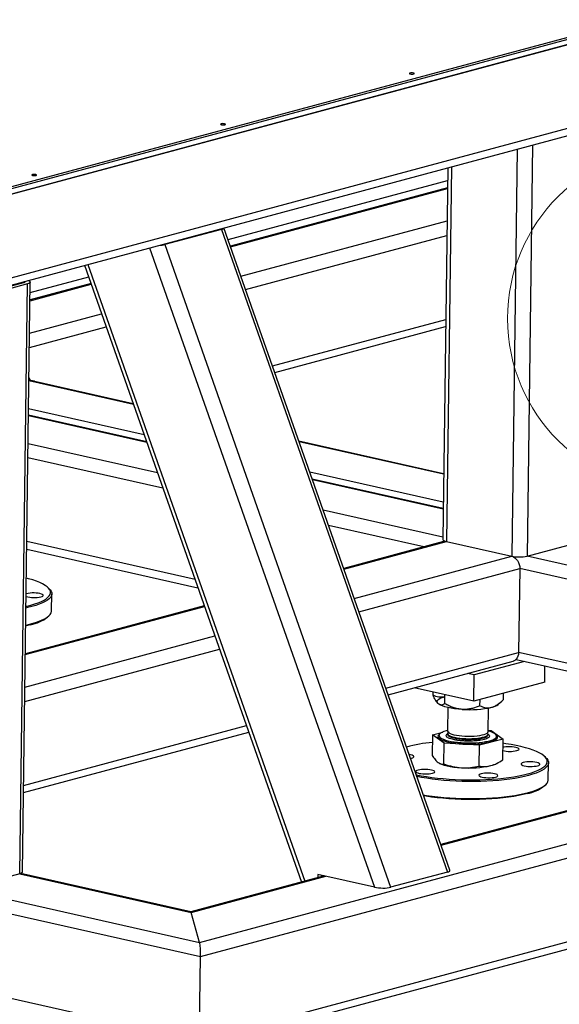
# Model space of a CAD drawing. Header units: millimetres. Extents: x 5 to 589, y 5 to 415.
# Tile 62 of 85: x 459 to 477, y 217 to 250. Entities that reach past the tile are written whole.
import ezdxf

# ---------------------------------------------------------------- set-up
doc = ezdxf.new("R2010")
doc.units = ezdxf.units.MM
doc.layers.add('TRAIT-FORT', color=4, linetype='Continuous', lineweight=25)

msp = doc.modelspace()

# ---------------------------------------------------------------- linework, layer by layer
at = {"color": 7, "linetype": 'Continuous', "lineweight": 18}
msp.add_circle((481.542, 240.357), 5.797, dxfattribs=at)
at = {"layer": 'TRAIT-FORT', "color": 4, "linetype": 'Continuous', "lineweight": 25}
for p, q in [((458.913, 244.686), (479.955, 250.338)), ((458.913, 244.686), (479.953, 250.337)), ((458.914, 244.752), (479.956, 250.404)), ((458.911, 244.51), (479.951, 250.161)), ((453.449, 243.03), (478.679, 249.807)), ((453.411, 240.21), (478.641, 246.986)), ((454.201, 240.181), (478.637, 246.744)), ((476.071, 246.055), (475.887, 232.368)), ((476.586, 246.193), (476.4, 232.37)), ((473.735, 245.428), (473.567, 232.931)), ((473.862, 245.462), (473.692, 232.862)), ((466.346, 243.017), (473.729, 245)), ((473.726, 244.753), (466.425, 242.792)), ((466.433, 242.769), (473.726, 244.728)), ((466.782, 241.779), (473.711, 243.64)), ((466.126, 243.354), (464.217, 242.842)), ((466.126, 243.354), (473.723, 221.751)), ((473.804, 221.813), (466.209, 243.406)), ((466.938, 241.334), (473.705, 243.151)), ((463.71, 242.735), (471.268, 221.244)), ((464.217, 242.842), (471.815, 221.238)), ((461.524, 242.148), (468.815, 221.415)), ((461.637, 242.178), (468.929, 221.446)), ((459.694, 241.23), (461.661, 241.758)), ((459.472, 241.554), (457.563, 241.042)), ((459.609, 241.523), (457.701, 241.011)), ((459.343, 221.691), (459.609, 241.523)), ((459.432, 221.748), (459.698, 241.58)), ((459.453, 241.549), (459.454, 241.592)), ((461.74, 241.534), (459.69, 240.983)), ((459.69, 240.958), (461.748, 241.511)), ((459.675, 239.87), (462.096, 240.52)), ((467.841, 238.766), (473.667, 240.331)), ((459.669, 239.381), (462.252, 240.075)), ((467.919, 238.546), (473.663, 240.089)), ((459.834, 238.251), (459.654, 238.291)), ((463.161, 237.492), (459.654, 238.282)), ((463.168, 237.471), (459.654, 238.263)), ((459.824, 238.244), (459.834, 238.251)), ((459.843, 238.24), (459.834, 238.251)), ((463.528, 236.448), (459.641, 237.323)), ((463.127, 237.5), (463.156, 237.508)), ((463.611, 236.213), (459.638, 237.107)), ((463.618, 236.192), (459.638, 237.088)), ((463.978, 235.168), (459.625, 236.149)), ((473.597, 235.142), (468.73, 236.238)), ((473.597, 235.123), (468.738, 236.217)), ((464.158, 234.656), (459.619, 235.679)), ((473.584, 234.183), (469.098, 235.193)), ((473.581, 233.967), (469.18, 234.958)), ((473.581, 233.948), (469.188, 234.937)), ((473.568, 233.008), (469.548, 233.914)), ((472.925, 232.682), (469.728, 233.402)), ((465.239, 231.584), (459.581, 232.858)), ((473.593, 232.861), (470.235, 231.959)), ((470.243, 231.936), (473.692, 232.862)), ((473.692, 232.862), (475.887, 232.368)), ((476.4, 232.37), (478.309, 232.883)), ((459.578, 232.604), (465.336, 231.307)), ((470.592, 230.946), (475.887, 232.368)), ((493.258, 228.573), (476.4, 232.37)), ((470.748, 230.501), (476.157, 231.954)), ((476.157, 231.954), (476.119, 229.133)), ((493.504, 228.046), (476.157, 231.954)), ((460.336, 231.271), (460.292, 231.313)), ((460.414, 230.529), (460.421, 231.102)), ((465.549, 230.701), (459.531, 229.084)), ((459.53, 229.059), (465.558, 230.678)), ((460.279, 230.321), (460.323, 230.362)), ((459.516, 227.971), (465.906, 229.687)), ((459.509, 227.482), (466.062, 229.242)), ((471.651, 227.933), (476.119, 229.133)), ((487.775, 226.508), (476.119, 229.133)), ((471.729, 227.713), (475.939, 228.844)), ((476.314, 228.834), (474.623, 228.38)), ((476.031, 228.898), (487.259, 226.369)), ((474.623, 228.38), (474.4, 228.43)), ((476.997, 228.139), (477.004, 228.679)), ((494.22, 228.239), (473.501, 222.674)), ((473.509, 222.651), (494.271, 228.227)), ((474.611, 227.499), (474.623, 228.38)), ((476.997, 228.139), (474.611, 227.499)), ((474.611, 227.499), (472.61, 227.949)), ((473.241, 227.695), (473.242, 227.807)), ((475.61, 227.552), (475.613, 227.768)), ((465.391, 219.386), (495.196, 227.392)), ((473.408, 227.419), (473.411, 227.416)), ((473.634, 227.411), (473.638, 227.718)), ((474.818, 227.34), (474.821, 227.555)), ((475.434, 227.389), (475.552, 227.497)), ((473.739, 227.282), (473.729, 226.493)), ((475.092, 226.475), (475.103, 227.264)), ((459.468, 224.42), (467.043, 226.454)), ((459.471, 224.662), (466.965, 226.674)), ((473.223, 226.366), (473.564, 226.458)), ((473.727, 226.41), (473.727, 226.383)), ((475.093, 226.514), (475.2, 226.507)), ((475.2, 226.507), (475.593, 226.223)), ((473.223, 226.366), (473.213, 225.668)), ((473.616, 226.082), (473.223, 226.366)), ((473.438, 226.343), (473.438, 226.339)), ((473.45, 226.38), (473.439, 226.369)), ((473.606, 225.384), (473.616, 226.082)), ((474.801, 226.011), (473.616, 226.082)), ((475.593, 226.223), (474.801, 226.011)), ((475.09, 226.365), (475.091, 226.365)), ((475.091, 226.365), (475.091, 226.391)), ((475.378, 226.343), (475.367, 226.354)), ((475.379, 226.312), (475.379, 226.317)), ((475.583, 225.525), (475.593, 226.223)), ((474.791, 225.312), (474.801, 226.011)), ((473.447, 225.411), (473.455, 225.407)), ((477.038, 225.594), (476.994, 225.636)), ((477.116, 224.852), (477.124, 225.425)), ((475.336, 225.382), (475.369, 225.398)), ((465.422, 218.908), (486.656, 224.611)), ((476.981, 224.645), (477.026, 224.685)), ((451.81, 221.974), (465.422, 218.908)), ((465.385, 216.087), (486.618, 221.79)), ((459.343, 221.691), (457.434, 221.179)), ((459.343, 221.691), (465.105, 220.393)), ((465.093, 220.415), (459.378, 221.702)), ((469.587, 221.622), (465.093, 220.415)), ((465.105, 220.393), (469.638, 221.611)), ((465.357, 215.839), (486.779, 221.592)), ((469.364, 221.673), (469.362, 221.562)), ((471.268, 221.244), (469.364, 221.673)), ((469.482, 221.646), (469.481, 221.594)), ((473.723, 221.751), (471.815, 221.238)), ((457.434, 221.179), (465.391, 219.386)), ((447.031, 220.221), (465.385, 216.087)), ((465.391, 219.386), (465.105, 220.393)), ((465.385, 216.087), (465.422, 218.908))]:
    msp.add_line(p, q, dxfattribs=at)
at = {"layer": 'TRAIT-FORT', "color": 4, "linetype": 'Continuous', "lineweight": 25, "flags": 128}
for points in [[(472.581, 248.608), (472.553, 248.612), (472.521, 248.614), (472.49, 248.612), (472.465, 248.608), (472.449, 248.601), (472.445, 248.593), (472.454, 248.586), (472.473, 248.579), (472.501, 248.575), (472.533, 248.574), (472.563, 248.575), (472.589, 248.58), (472.605, 248.586), (472.609, 248.594), (472.6, 248.602), (472.581, 248.608)], [(466.232, 246.903), (466.204, 246.907), (466.173, 246.909), (466.142, 246.907), (466.117, 246.903), (466.101, 246.896), (466.097, 246.888), (466.105, 246.881), (466.125, 246.874), (466.153, 246.87), (466.184, 246.869), (466.215, 246.87), (466.24, 246.875), (466.256, 246.881), (466.26, 246.889), (466.252, 246.897), (466.232, 246.903)], [(459.884, 245.198), (459.856, 245.202), (459.824, 245.204), (459.794, 245.202), (459.768, 245.197), (459.752, 245.191), (459.748, 245.183), (459.757, 245.176), (459.776, 245.169), (459.804, 245.165), (459.836, 245.164), (459.867, 245.165), (459.892, 245.17), (459.908, 245.176), (459.912, 245.184), (459.903, 245.192), (459.884, 245.198)], [(459.62, 241.637), (459.622, 241.636), (459.66, 241.621), (459.686, 241.604), (459.698, 241.587), (459.695, 241.569), (459.68, 241.553), (459.65, 241.537), (459.609, 241.523)], [(459.497, 241.603), (459.498, 241.603), (459.51, 241.595), (459.516, 241.586), (459.515, 241.577), (459.507, 241.569), (459.493, 241.561), (459.472, 241.554)], [(459.709, 238.279), (459.67, 238.341), (459.655, 238.36)], [(473.567, 232.931), (473.568, 232.925), (473.58, 232.908), (473.605, 232.891), (473.643, 232.876), (473.692, 232.862)], [(473.593, 232.861), (473.639, 232.868), (473.692, 232.862)], [(475.887, 232.368), (475.941, 232.349), (475.992, 232.318), (476.039, 232.274), (476.08, 232.221), (476.113, 232.16), (476.138, 232.093), (476.153, 232.024), (476.157, 231.954)], [(459.719, 230.727), (459.849, 230.765), (459.966, 230.805), (460.07, 230.848), (460.159, 230.893), (460.234, 230.939), (460.293, 230.987), (460.337, 231.036), (460.364, 231.086), (460.376, 231.137), (460.372, 231.188), (460.351, 231.239), (460.315, 231.289), (460.263, 231.339), (460.195, 231.388), (460.112, 231.436), (460.015, 231.482), (459.904, 231.526), (459.779, 231.569), (459.642, 231.609), (459.565, 231.629)], [(460.054, 231.001), (460.095, 231.015), (460.121, 231.03), (460.132, 231.047), (460.127, 231.065), (460.106, 231.082), (460.071, 231.097), (460.023, 231.111), (459.964, 231.121), (459.898, 231.129), (459.828, 231.132), (459.757, 231.132), (459.688, 231.128), (459.627, 231.12), (459.574, 231.109), (459.558, 231.104)], [(460.336, 231.271), (460.365, 231.239), (460.399, 231.189), (460.418, 231.138), (460.421, 231.086), (460.407, 231.036), (460.378, 230.985), (460.333, 230.936), (460.272, 230.888), (460.196, 230.841), (460.106, 230.796), (460.001, 230.754), (459.883, 230.713), (459.752, 230.675)], [(459.552, 230.686), (459.576, 230.691), (459.719, 230.727)], [(459.752, 230.675), (459.609, 230.639), (459.551, 230.626)], [(459.745, 230.102), (459.876, 230.14), (459.994, 230.181), (460.098, 230.224), (460.189, 230.268), (460.264, 230.315), (460.325, 230.363), (460.37, 230.413), (460.399, 230.463), (460.413, 230.514), (460.414, 230.529)], [(459.71, 230.065), (459.567, 230.03), (459.543, 230.025)], [(459.544, 230.054), (459.602, 230.066), (459.745, 230.102)], [(476.119, 229.133), (476.113, 229.065), (476.096, 229.003), (476.07, 228.948), (476.035, 228.902), (475.993, 228.867), (475.945, 228.845), (475.939, 228.844)], [(473.435, 227.396), (473.399, 227.429), (473.381, 227.462), (473.38, 227.496), (473.397, 227.529), (473.432, 227.561), (473.484, 227.591), (473.552, 227.619), (473.635, 227.645)], [(474.224, 227.219), (474.092, 227.229), (473.965, 227.243), (473.846, 227.261), (473.738, 227.283), (473.64, 227.307), (473.557, 227.335), (473.488, 227.365), (473.435, 227.396)], [(473.729, 226.508), (473.676, 226.495), (473.601, 226.472), (473.538, 226.446), (473.491, 226.419), (473.458, 226.39), (473.441, 226.36), (473.439, 226.329), (473.454, 226.299), (473.484, 226.269), (473.53, 226.24), (473.589, 226.213), (473.663, 226.187), (473.748, 226.164), (473.845, 226.144), (473.95, 226.126), (474.064, 226.112), (474.182, 226.102), (474.305, 226.095), (474.429, 226.092), (474.553, 226.093), (474.675, 226.098), (474.792, 226.107), (474.903, 226.119), (475.005, 226.135), (475.098, 226.154), (475.18, 226.176), (475.249, 226.201), (475.304, 226.227), (475.344, 226.255), (475.369, 226.285), (475.379, 226.315), (475.372, 226.346), (475.349, 226.376), (475.311, 226.405), (475.259, 226.433), (475.192, 226.46), (475.112, 226.484), (475.092, 226.49)], [(473.729, 226.493), (473.729, 226.484), (473.743, 226.459), (473.772, 226.434), (473.815, 226.41), (473.873, 226.388), (473.944, 226.369), (474.025, 226.351), (474.115, 226.338), (474.213, 226.327), (474.314, 226.32), (474.419, 226.317), (474.523, 226.318), (474.624, 226.323), (474.72, 226.332), (474.809, 226.344), (474.889, 226.359), (474.957, 226.378), (475.013, 226.399), (475.055, 226.422), (475.081, 226.446), (475.092, 226.471), (475.092, 226.475)], [(473.75, 226.452), (473.743, 226.445), (473.729, 226.42), (473.73, 226.394), (473.747, 226.369), (473.78, 226.344), (473.827, 226.321), (473.889, 226.3), (473.962, 226.281)], [(473.962, 226.281), (474.046, 226.264), (474.138, 226.251), (474.237, 226.242), (474.339, 226.236), (474.444, 226.234), (474.547, 226.236), (474.647, 226.241), (474.742, 226.251), (474.829, 226.264), (474.906, 226.28), (474.972, 226.299), (475.024, 226.321), (475.062, 226.344), (475.084, 226.369), (475.091, 226.394), (475.082, 226.42), (475.069, 226.434)], [(473.439, 226.369), (473.415, 226.341), (473.406, 226.31), (473.412, 226.278), (473.436, 226.247), (473.475, 226.217), (473.529, 226.188), (473.598, 226.16), (473.681, 226.135), (473.775, 226.113), (473.879, 226.093), (473.993, 226.077), (474.113, 226.064), (474.237, 226.055), (474.365, 226.05), (474.494, 226.049), (474.621, 226.052), (474.744, 226.06), (474.862, 226.07), (474.972, 226.085), (475.074, 226.103), (475.164, 226.124)], [(473.438, 226.339), (473.439, 226.325), (473.454, 226.295), (473.484, 226.265), (473.53, 226.236), (473.589, 226.208), (473.663, 226.183), (473.748, 226.16), (473.845, 226.139), (473.95, 226.122), (474.064, 226.108), (474.182, 226.098), (474.305, 226.091), (474.429, 226.088), (474.553, 226.089), (474.675, 226.094), (474.792, 226.103), (474.902, 226.115), (475.005, 226.131), (475.098, 226.15), (475.18, 226.172), (475.249, 226.196), (475.304, 226.223), (475.344, 226.251), (475.369, 226.281), (475.378, 226.311), (475.379, 226.312)], [(473.727, 226.384), (473.728, 226.374), (473.741, 226.349), (473.77, 226.324), (473.814, 226.3), (473.872, 226.278), (473.942, 226.258), (474.023, 226.241), (474.114, 226.227), (474.211, 226.217), (474.313, 226.21), (474.417, 226.207), (474.521, 226.208), (474.622, 226.213), (474.719, 226.222), (474.808, 226.234), (474.888, 226.249), (474.956, 226.268), (475.012, 226.289), (475.053, 226.311), (475.08, 226.336), (475.09, 226.361), (475.091, 226.366)], [(475.164, 226.124), (475.242, 226.148), (475.306, 226.175), (475.356, 226.203), (475.389, 226.233), (475.407, 226.264), (475.408, 226.295), (475.393, 226.327), (475.378, 226.343)], [(476.421, 225.05), (476.551, 225.088), (476.668, 225.128), (476.772, 225.171), (476.861, 225.216), (476.936, 225.263), (476.995, 225.311), (477.039, 225.36), (477.067, 225.41), (477.078, 225.46), (477.074, 225.511), (477.053, 225.562), (477.017, 225.613), (476.965, 225.663), (476.897, 225.711), (476.814, 225.759), (476.717, 225.805), (476.606, 225.85), (476.481, 225.892), (476.344, 225.932), (476.196, 225.969), (476.036, 226.004), (475.867, 226.036), (475.688, 226.064), (475.591, 226.078)], [(476.054, 225.832), (476.094, 225.846), (476.121, 225.862), (476.132, 225.879), (476.127, 225.896), (476.106, 225.913), (476.071, 225.929), (476.022, 225.942), (475.964, 225.953), (475.898, 225.96), (475.827, 225.964), (475.756, 225.963), (475.688, 225.959), (475.626, 225.951), (475.589, 225.944)], [(472.482, 225.571), (472.518, 225.579), (472.558, 225.593), (472.585, 225.609), (472.596, 225.626), (472.591, 225.643), (472.57, 225.66), (472.535, 225.676), (472.487, 225.689), (472.437, 225.699)], [(473.455, 225.407), (473.462, 225.404), (473.53, 225.374), (473.614, 225.346), (473.711, 225.322), (473.82, 225.3), (473.939, 225.282), (474.065, 225.268), (474.198, 225.257)], [(476.756, 225.324), (476.797, 225.338), (476.823, 225.354), (476.834, 225.371), (476.829, 225.388), (476.809, 225.405), (476.773, 225.421), (476.725, 225.434), (476.666, 225.445), (476.6, 225.452), (476.53, 225.456), (476.459, 225.455), (476.391, 225.451), (476.329, 225.443), (476.276, 225.432), (476.236, 225.418), (476.209, 225.403), (476.198, 225.386), (476.203, 225.368), (476.224, 225.351), (476.259, 225.336), (476.308, 225.322), (476.366, 225.312), (476.432, 225.304), (476.503, 225.301), (476.574, 225.301), (476.642, 225.305), (476.704, 225.313), (476.756, 225.324)], [(477.038, 225.594), (477.067, 225.563), (477.102, 225.512), (477.12, 225.461), (477.123, 225.41), (477.109, 225.359), (477.08, 225.309), (477.035, 225.26), (476.974, 225.211), (476.898, 225.165), (476.808, 225.12), (476.703, 225.077), (476.585, 225.036), (476.454, 224.998)], [(473.221, 225.071), (473.261, 225.085), (473.287, 225.101), (473.298, 225.118), (473.293, 225.135), (473.273, 225.152), (473.238, 225.168), (473.189, 225.181), (473.131, 225.192), (473.064, 225.199), (472.994, 225.203), (472.923, 225.203), (472.855, 225.198), (472.793, 225.19), (472.74, 225.179), (472.7, 225.166), (472.674, 225.15), (472.663, 225.133), (472.668, 225.115), (472.688, 225.098), (472.724, 225.083), (472.772, 225.069), (472.83, 225.059), (472.897, 225.051), (472.967, 225.048), (473.038, 225.048), (473.106, 225.052), (473.168, 225.06), (473.221, 225.071)], [(475.34, 224.944), (475.38, 224.957), (475.407, 224.973), (475.418, 224.99), (475.413, 225.008), (475.392, 225.025), (475.357, 225.04), (475.309, 225.054), (475.25, 225.064), (475.184, 225.072), (475.113, 225.075), (475.042, 225.075), (474.974, 225.071), (474.912, 225.063), (474.86, 225.052), (474.819, 225.038), (474.793, 225.022), (474.782, 225.005), (474.787, 224.988), (474.808, 224.971), (474.843, 224.955), (474.891, 224.942), (474.95, 224.931), (475.016, 224.924), (475.086, 224.92), (475.157, 224.92), (475.226, 224.925), (475.287, 224.933), (475.34, 224.944)], [(475.186, 225.328), (475.269, 225.354), (475.336, 225.382)], [(472.674, 225.025), (472.677, 225.024), (472.842, 224.991), (473.016, 224.961), (473.198, 224.934), (473.387, 224.911), (473.583, 224.891), (473.783, 224.875), (473.988, 224.863), (474.194, 224.855), (474.402, 224.85), (474.61, 224.849), (474.816, 224.853), (475.02, 224.86), (475.221, 224.871), (475.416, 224.886), (475.605, 224.905), (475.787, 224.927), (475.96, 224.953), (476.125, 224.982), (476.278, 225.015), (476.421, 225.05)], [(476.454, 224.998), (476.311, 224.963), (476.157, 224.93), (475.993, 224.901), (475.819, 224.875), (475.636, 224.852), (475.447, 224.833), (475.251, 224.818), (475.05, 224.806), (474.846, 224.798), (474.639, 224.794), (474.43, 224.795), (474.221, 224.798), (474.013, 224.806), (473.808, 224.818), (473.606, 224.834), (473.408, 224.853), (473.216, 224.875), (473.032, 224.902), (472.855, 224.931), (472.696, 224.962)], [(476.447, 224.425), (476.578, 224.463), (476.696, 224.504), (476.8, 224.547), (476.891, 224.592), (476.966, 224.638), (477.027, 224.687), (477.072, 224.736), (477.102, 224.786), (477.115, 224.837), (477.116, 224.852)], [(472.912, 224.347), (473.024, 224.329), (473.209, 224.303), (473.4, 224.28), (473.598, 224.261), (473.8, 224.245), (474.006, 224.233), (474.213, 224.226), (474.422, 224.222), (474.631, 224.222), (474.838, 224.225), (475.043, 224.233), (475.243, 224.245), (475.439, 224.26), (475.629, 224.279), (475.811, 224.302), (475.985, 224.328), (476.149, 224.357), (476.304, 224.39), (476.447, 224.425)], [(476.412, 224.389), (476.269, 224.354), (476.116, 224.321), (475.952, 224.292), (475.778, 224.266), (475.596, 224.244), (475.407, 224.225), (475.212, 224.21), (475.011, 224.199), (474.807, 224.192), (474.601, 224.188), (474.393, 224.189), (474.185, 224.193), (473.979, 224.202), (473.775, 224.214), (473.574, 224.23), (473.379, 224.25), (473.189, 224.273), (473.007, 224.3), (472.924, 224.314)], [(459.432, 221.748), (459.429, 221.737), (459.413, 221.72), (459.384, 221.705), (459.343, 221.691)]]:
    msp.add_lwpolyline(points, dxfattribs=at)
at = {"layer": 'TRAIT-FORT', "color": 4, "linetype": 'Continuous', "lineweight": 25}
for centre, radius, start, end in [((476.138, 233.58), 1.238, 258.2956, 282.213), ((459.828, 231.977), 1.002, 254.257, 283.043), ((459.418, 231.476), 1.44, 281.6808, 306.6986), ((475.109, 227.816), 0.537, 281.0888, 307.2905), ((474.481, 230.566), 3.357, 265.6039, 282.5791), ((473.753, 220.587), 5.548, 95.5195, 104.6795), ((475.826, 226.873), 1.066, 257.08, 282.3651), ((474.455, 228.605), 3.357, 265.6039, 282.5791), ((476.12, 225.799), 1.44, 281.6808, 306.6986)]:
    msp.add_arc(centre, radius, start, end, dxfattribs=at)
for centre, major_axis, ratio, start_param, end_param in [((465.818, 243.424), (0.39, -0.017), 0.23868, 5.634172, 6.26654), ((463.909, 242.911), (0.39, -0.017), 0.23868, 5.001805, 5.634172), ((473.415, 221.82), (0.39, -0.017), 0.23868, 5.634172, 6.378393), ((471.507, 221.308), (0.39, -0.017), 0.23868, 4.063376, 5.634172), ((465.1, 220.041), (-0.008, 0.374), 0.094293, 5.93832, 6.259917), ((465.1, 220.041), (-0.008, 0.374), 0.094293, 5.93832, 6.259917), ((465.387, 219.034), (-0.008, 0.374), 0.094293, 4.367524, 5.93832), ((465.387, 219.034), (-0.008, 0.374), 0.094293, 4.367524, 5.93832)]:
    msp.add_ellipse(centre, major_axis=major_axis, ratio=ratio, start_param=start_param, end_param=end_param, dxfattribs=at)
for points, knots in [([(473.435, 227.396), (473.431, 227.399), (473.403, 227.42), (473.35, 227.483), (473.289, 227.589), (473.254, 227.666), (473.241, 227.695)], [0, 0, 0, 0, 0.056672, 0.412929, 0.782233, 1, 1, 1, 1]), ([(473.635, 227.645), (473.6, 227.638), (473.531, 227.623), (473.43, 227.631), (473.333, 227.655), (473.271, 227.682), (473.241, 227.695)], [0, 0, 0, 0, 0.2495779, 0.5043641, 0.7510469, 1, 1, 1, 1]), ([(473.634, 227.411), (473.61, 227.396), (473.567, 227.368), (473.5, 227.361), (473.457, 227.384), (473.435, 227.396)], [0, 0, 0, 0, 0.3715706, 0.6815933, 1, 1, 1, 1]), ([(474.224, 227.219), (474.172, 227.224), (474.068, 227.235), (473.917, 227.279), (473.771, 227.337), (473.68, 227.386), (473.634, 227.411)], [0, 0, 0, 0, 0.249578, 0.504364, 0.751047, 1, 1, 1, 1]), ([(475.212, 227.289), (475.247, 227.301), (475.316, 227.324), (475.418, 227.386), (475.517, 227.462), (475.579, 227.522), (475.61, 227.552)], [0, 0, 0, 0, 0.249578, 0.504364, 0.751047, 1, 1, 1, 1]), ([(474.818, 227.34), (474.737, 227.308), (474.613, 227.259), (474.437, 227.225), (474.32, 227.215), (474.249, 227.218), (474.224, 227.219)], [0, 0, 0, 0, 0.4320454, 0.6543493, 0.8796534, 1, 1, 1, 1]), ([(474.818, 227.34), (474.872, 227.317), (474.954, 227.284), (475.071, 227.27), (475.148, 227.274), (475.196, 227.285), (475.212, 227.289)], [0, 0, 0, 0, 0.432045, 0.654349, 0.879653, 1, 1, 1, 1]), ([(473.931, 226.202), (473.899, 226.21), (473.833, 226.226), (473.758, 226.256), (473.703, 226.29), (473.677, 226.327), (473.684, 226.363), (473.703, 226.388), (473.726, 226.399), (473.727, 226.4)], [0, 0, 0, 0, 0.151266, 0.311594, 0.478586, 0.649123, 0.819659, 0.986652, 1, 1, 1, 1]), ([(473.727, 226.383), (473.727, 226.383), (473.727, 226.383), (473.727, 226.383), (473.727, 226.383)], [0, 0, 0, 0, 0.095456, 1, 1, 1, 1]), ([(474.957, 226.206), (474.926, 226.199), (474.862, 226.184), (474.743, 226.167), (474.607, 226.155), (474.459, 226.151), (474.309, 226.154), (474.167, 226.164), (474.038, 226.18), (473.966, 226.195), (473.931, 226.202)], [0, 0, 0, 0, 0.116516, 0.240011, 0.368641, 0.5, 0.631359, 0.759989, 0.883484, 1, 1, 1, 1]), ([(475.091, 226.38), (475.097, 226.377), (475.122, 226.362), (475.138, 226.333), (475.134, 226.297), (475.099, 226.262), (475.041, 226.231), (474.984, 226.215), (474.957, 226.206)], [0, 0, 0, 0, 0.060651, 0.25609, 0.451529, 0.642906, 0.826645, 1, 1, 1, 1]), ([(473.213, 225.668), (473.245, 225.619), (473.309, 225.522), (473.375, 225.464), (473.409, 225.435)], [0, 0, 0, 0, 0.495458, 1, 1, 1, 1]), ([(473.409, 225.435), (473.442, 225.416), (473.508, 225.377), (473.573, 225.381), (473.606, 225.384)], [0, 0, 0, 0, 0.494511, 1, 1, 1, 1]), ([(475.186, 225.328), (475.252, 225.35), (475.387, 225.396), (475.517, 225.482), (475.583, 225.525)], [0, 0, 0, 0, 0.494511, 1, 1, 1, 1]), ([(473.606, 225.384), (473.702, 225.352), (473.896, 225.29), (474.096, 225.268), (474.198, 225.257)], [0, 0, 0, 0, 0.495458, 1, 1, 1, 1]), ([(474.198, 225.257), (474.297, 225.256), (474.498, 225.253), (474.693, 225.292), (474.791, 225.312)], [0, 0, 0, 0, 0.494511, 1, 1, 1, 1]), ([(474.791, 225.312), (474.855, 225.304), (474.984, 225.288), (475.118, 225.315), (475.186, 225.328)], [0, 0, 0, 0, 0.495458, 1, 1, 1, 1])]:
    msp.add_open_spline(points, degree=3, knots=knots, dxfattribs=at)

doc.saveas('drawing.dxf')
